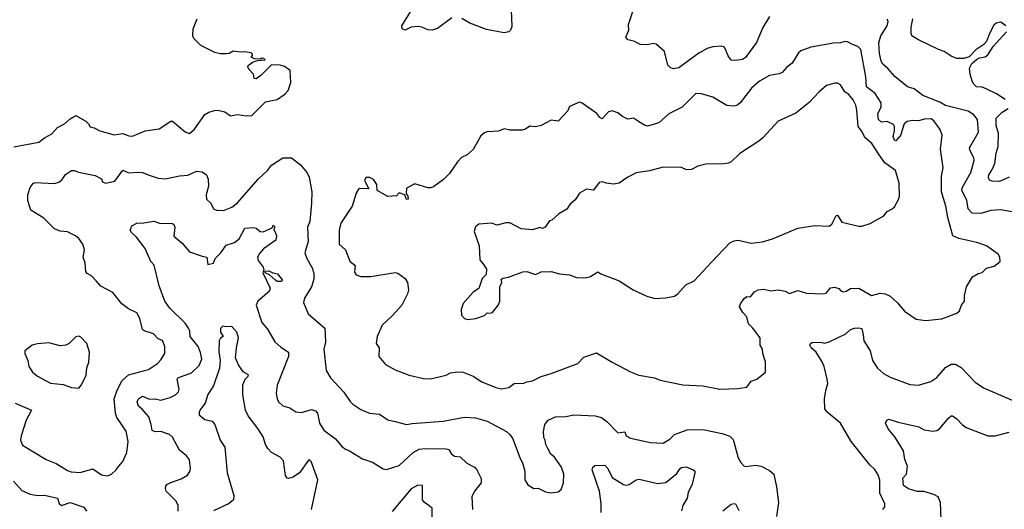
# Model space of a CAD drawing. Extents: x 1933546 to 2138868, y 524910 to 667279.
# Tile 104 of 256: x 2011979 to 2018920, y 544407 to 547858. Entities that reach past the tile are written whole.
import ezdxf

# ---------------------------------------------------------------- set-up
doc = ezdxf.new("R2010")
doc.units = 0

msp = doc.modelspace()

# ---------------------------------------------------------------- linework, layer by layer
at = {"layer": '0CON10XD'}
for points in [[(2017265, 547880), (2017217.4, 547802.6), (2017173.5, 547696.5), (2017095, 547592.2), (2017075, 547576.9), (2017025, 547570.8), (2016995, 547574), (2016972.8, 547602.8), (2016947.1, 547665), (2016925, 547672.7), (2016865, 547667.8), (2016825, 547654.4), (2016767.7, 547622.3), (2016625, 547519.1), (2016585, 547512), (2016565, 547520.8), (2016548.3, 547538.3), (2016525, 547633.3), (2016465, 547686.2), (2016445, 547691.2), (2016405, 547681.2), (2016355, 547684.2), (2016307.3, 547707.3), (2016265, 547717.1), (2016252.9, 547735), (2016273.3, 547785), (2016271.2, 547825), (2016318.8, 547965)], [(2011937.7, 546962.3), (2012115, 546994), (2012153.8, 547025), (2012205, 547054.2), (2012245, 547098), (2012295, 547124.2), (2012335, 547160), (2012375, 547182.5), (2012445, 547144), (2012463.8, 547125), (2012475, 547102.5), (2012505, 547096.2), (2012545, 547073.8), (2012645, 547047.1), (2012705, 547055.6), (2012749.4, 547039.4), (2012775, 547036.9), (2012864.6, 547075.4), (2012962, 547088), (2013045, 547143.3), (2013055, 547142.5), (2013145, 547068.8), (2013175, 547056.7), (2013212.4, 547087.6), (2013285, 547190), (2013313.4, 547206.6), (2013351.7, 547218.3), (2013375, 547220), (2013425, 547209.2), (2013465, 547181.4), (2013515, 547191.2), (2013575, 547181.2), (2013615, 547183.3), (2013711.7, 547278.3), (2013795, 547296.7), (2013847.7, 547332.3), (2013870.7, 547359.3), (2013891.2, 547415), (2013885, 547500), (2013845, 547527.5), (2013815, 547537.5), (2013755, 547540), (2013680, 547465), (2013645, 547442.5), (2013633, 547443), (2013627.5, 547475), (2013595, 547510), (2013587.5, 547525), (2013590, 547535), (2013625, 547561.2), (2013658.3, 547571.7), (2013710, 547575), (2013700, 547585), (2013685, 547587.5), (2013675, 547580), (2013635, 547582.5), (2013610, 547595), (2013620, 547605), (2013620, 547615), (2013610, 547625), (2013565, 547632.5), (2013535, 547630), (2013485, 547637.5), (2013455, 547620), (2013435, 547617.5), (2013395, 547617.5), (2013355, 547627.5), (2013255, 547677.5), (2013206.7, 547725), (2013198.8, 547745), (2013201.2, 547795), (2013230, 547865)], [(2015025, 547872.5), (2014925, 547796.7), (2014886.1, 547783.9), (2014855, 547787.5), (2014815, 547806.7), (2014785, 547810), (2014737.5, 547805), (2014697.5, 547785), (2014675.8, 547795), (2014672.5, 547815), (2014740, 547925)], [(2015443.3, 547925), (2015448.8, 547811.2), (2015440, 547785), (2015427.7, 547772.3), (2015395, 547766.2), (2015268.7, 547788.7), (2015153.2, 547833.2), (2015095, 547866.7)], [(2018975, 546504.8), (2018895, 546518.2), (2018825, 546513.6), (2018755, 546493.1), (2018694.5, 546494.5), (2018665.4, 546525.4), (2018655.9, 546585.9), (2018620.9, 546655), (2018625, 546678), (2018652.6, 546727.4), (2018685, 546781.4), (2018707.5, 546865), (2018704.7, 546885), (2018678.5, 546935), (2018675.5, 546955), (2018737.6, 547065), (2018730.4, 547155), (2018705, 547186.9), (2018665, 547214.4), (2018505, 547254.1), (2018465, 547277.8), (2018346.2, 547325), (2018285, 547372), (2018236.7, 547385), (2018147.8, 547457.8), (2018100, 547515), (2018064.3, 547545), (2018051.5, 547565), (2018039.2, 547619.2), (2018034.7, 547695), (2018050.7, 547745), (2018094.5, 547815), (2018101.1, 547845), (2018095, 547862)], [(2018930, 547815), (2018895, 547841.2), (2018863.3, 547835), (2018845, 547818.8), (2018815, 547762), (2018794.6, 547705.4), (2018776, 547684), (2018718.8, 547645), (2018672.7, 547597.3), (2018635, 547585.8), (2018585, 547585.8), (2018545, 547600.8), (2018495, 547634.2), (2018455, 547647.1), (2018315, 547715.7), (2018268.8, 547745), (2018262.9, 547765), (2018264.5, 547804.5), (2018275.7, 547865)], [(2018927.1, 547295), (2018865, 547336.8), (2018791.2, 547371.2), (2018765, 547381.6), (2018725, 547384.6), (2018704.7, 547404.7), (2018692.9, 547425), (2018678.9, 547475), (2018674.4, 547515.6), (2018691.1, 547548.9), (2018725, 547578.8), (2018745, 547589.2), (2018785, 547596.7), (2018805, 547610), (2018841, 547669), (2018935, 547773.3)], [(2016915, 545254.2), (2017041.7, 545258.3), (2017105, 545267.5), (2017135, 545310), (2017175, 545324), (2017236.2, 545375), (2017237.7, 545447.7), (2017218.8, 545505), (2017215.7, 545535), (2017200, 545565), (2017198, 545615), (2017146.2, 545685), (2017116.7, 545715), (2017104, 545765), (2017075.8, 545795), (2017054.3, 545835), (2017060, 545855), (2017085, 545893.8), (2017105, 545906.7), (2017130, 545905), (2017159.5, 545940.5), (2017185.8, 545954.2), (2017225, 545958.1), (2017275, 545948), (2017326.4, 545953.6), (2017375, 545944), (2017405, 545929.4), (2017465, 545948.8), (2017525, 545930), (2017643.6, 545926.4), (2017665, 545931.2), (2017695, 545968.8), (2017723.6, 545973.6), (2017753.6, 545963.6), (2017767, 545947), (2017785, 545941.2), (2017805, 545944), (2017835.7, 545964.3), (2017893.9, 545966.1), (2017983.3, 545913.3), (2018045, 545930.8), (2018080, 545925), (2018115, 545910), (2018165.7, 545865.7), (2018216.7, 545805), (2018297.7, 545747.7), (2018365, 545739.2), (2018479.3, 545750.7), (2018585, 545790), (2018603.6, 545806.4), (2018617.5, 545845), (2018640, 545875), (2018638.8, 545915), (2018653.3, 545975), (2018696.7, 546045), (2018735, 546070), (2018765, 546076.7), (2018795, 546106.2), (2018848.3, 546121.7), (2018890, 546155), (2018887.5, 546185), (2018876.7, 546205), (2018795, 546263.8), (2018727, 546287), (2018600, 546315), (2018558, 546335), (2018521.9, 546465), (2018508.2, 546545), (2018476.5, 546645), (2018477.1, 546755), (2018490, 546815), (2018470.8, 546945), (2018482, 547045), (2018467.5, 547085), (2018424, 547145), (2018405, 547158.6), (2018357, 547157), (2018315, 547144.5), (2018275, 547147.2), (2018235, 547141.3), (2018213.2, 547125), (2018187.2, 547042.8), (2018155, 547004), (2018145, 547010), (2018135.6, 547035), (2018145.3, 547074.7), (2018145.3, 547105), (2018139.4, 547119.4), (2018095, 547140), (2018055, 547135.6), (2018032.2, 547155), (2018027.3, 547195), (2018052.6, 547245), (2018051.6, 547271.6), (2018008.6, 547338.6), (2017947.7, 547385), (2017944.2, 547455), (2017908.1, 547648.1), (2017888.6, 547668.6), (2017845, 547685.6), (2017815, 547702.3), (2017795, 547704.6), (2017765, 547694.4), (2017715, 547691.9), (2017555.7, 547664.3), (2017485, 547640), (2017470, 547625), (2017425, 547551.2), (2017385.8, 547524.2), (2017355, 547486.7), (2017333, 547477), (2017265, 547464.3), (2017195, 547424.3), (2017137.5, 547375), (2017057.4, 547272.6), (2017035, 547254.3), (2017015, 547248.6), (2016965, 547254.3), (2016865, 547311.2), (2016785, 547335.8), (2016745, 547338), (2016647.9, 547242.1), (2016554.5, 547195.5), (2016485, 547132), (2016405, 547108.8), (2016382.5, 547115), (2016340.8, 547140.8), (2016305, 547163.3), (2016265, 547156.7), (2016227.5, 547175), (2016195, 547200.8), (2016155, 547215.8), (2016130.7, 547209.3), (2016085, 547160), (2016068.3, 547168.3), (2016047.3, 547197.3), (2015945, 547268.8), (2015925, 547276), (2015855, 547247.5), (2015842.5, 547215), (2015775, 547143.8), (2015725, 547150), (2015655, 547113.3), (2015615, 547103.8), (2015575, 547108.8), (2015545, 547086.7), (2015520.7, 547079.3), (2015435, 547080), (2015395, 547090), (2015355, 547073.3), (2015273, 547067), (2015255, 547060), (2015230.7, 547039.3), (2015175, 546942.5), (2015133.6, 546906.4), (2015093.9, 546886.1), (2015065, 546857.5), (2015010, 546775), (2014967.3, 546732.7), (2014895, 546680), (2014875, 546673.3), (2014855, 546673.3), (2014765, 546702.5), (2014705, 546670), (2014703.3, 546633.3), (2014716.2, 546613.8), (2014716.7, 546593.3), (2014705, 546592), (2014693, 546623), (2014655, 546637.5), (2014635, 546617.5), (2014575, 546612.5), (2014500, 546655), (2014496.4, 546696.4), (2014473, 546733), (2014446.4, 546746.4), (2014420, 546745), (2014410, 546725), (2014440, 546665), (2014375, 546667.5), (2014367, 546663), (2014350, 546635), (2014322, 546545), (2014242.9, 546425), (2014230, 546375), (2014230.8, 546275), (2014275.8, 546235.8), (2014305.8, 546155.8), (2014343.8, 546125), (2014338.3, 546078.3), (2014350.8, 546060.8), (2014385, 546048), (2014455, 546048), (2014626.2, 546076.2), (2014645, 546072.5), (2014697.5, 546035), (2014713.3, 546005), (2014718.8, 545955), (2014713.8, 545925), (2014673.8, 545845), (2014606.7, 545773.3), (2014534, 545705), (2014500, 545625), (2014491.4, 545575), (2014512, 545545), (2014511.2, 545485), (2014557.7, 545427.7), (2014625, 545391.2), (2014725, 545352), (2014825, 545330), (2014873.9, 545326.1), (2014985, 545353.8), (2015015, 545368.8), (2015066.1, 545376.1), (2015105, 545373.8), (2015176.1, 545346.1), (2015236.1, 545306.1), (2015336.6, 545266.6), (2015375, 545257.5), (2015427.5, 545265), (2015465, 545293.8), (2015533.6, 545296.4), (2015555, 545306.7), (2015595, 545313.8), (2015655, 545343.3), (2015725, 545363.8), (2015914, 545436), (2015955, 545480), (2016045, 545510), (2016155, 545444), (2016285, 545376.2), (2016343, 545353), (2016455, 545334.2), (2016495, 545317.5), (2016654.3, 545285.7), (2016795, 545277.1), (2016915, 545254.2)], [(2015135, 545746), (2015195, 545751.2), (2015255, 545773.3), (2015275, 545792.5), (2015295, 545788.8), (2015312.5, 545795), (2015355, 545847.5), (2015363.8, 545875), (2015363.3, 545975), (2015377.5, 546005), (2015373.8, 546026.2), (2015385, 546036.2), (2015425, 546044), (2015525, 546081.2), (2015555, 546083.3), (2015615, 546062.9), (2015655, 546080), (2015725, 546083.3), (2015785, 546066.2), (2015855, 546060), (2015905, 546042), (2015965, 546038.6), (2016001.7, 546048.3), (2016055, 546080), (2016076.4, 546066.4), (2016205, 546016.7), (2016304.3, 545954.3), (2016400.5, 545910.5), (2016456.1, 545893.9), (2016535, 545896.7), (2016595, 545910), (2016617.5, 545925), (2016675, 545990), (2016732.7, 546017.3), (2016855, 546149.2), (2016984.1, 546285.9), (2017015, 546300), (2017045, 546303.3), (2017135, 546282.5), (2017215, 546291.4), (2017285, 546314.3), (2017465, 546389.2), (2017585, 546407.5), (2017685, 546402), (2017705, 546418), (2017735, 546478.8), (2017745, 546480), (2017775, 546430.6), (2017895, 546403.3), (2017916.4, 546403.6), (2017975, 546422.5), (2018070, 546475), (2018095, 546507.5), (2018130, 546525), (2018145, 546540), (2018175, 546590), (2018180, 546615), (2018178.8, 546705), (2018152, 546795), (2018078.5, 546848.5), (2018036.7, 546906.7), (2017986.7, 546985), (2017938.2, 547025), (2017913.9, 547075), (2017888.8, 547105), (2017880.5, 547220.5), (2017872.9, 547255), (2017855, 547292.9), (2017825, 547332), (2017795, 547348.8), (2017765, 547398.8), (2017745, 547410), (2017725, 547412), (2017665.7, 547394.3), (2017615, 547350), (2017545, 547274.2), (2017449.7, 547200.3), (2017325, 547144), (2017216.7, 547025), (2017188.8, 547001.2), (2017055, 546916.2), (2016994.1, 546855.9), (2016975, 546846.2), (2016945, 546842), (2016815, 546840), (2016760, 546825), (2016715, 546803.3), (2016680.7, 546800.7), (2016645, 546816.2), (2016515, 546820), (2016417.9, 546792.1), (2016325, 546778), (2016265, 546747.5), (2016204.1, 546705.9), (2016165, 546700), (2016115.8, 546705.8), (2016085, 546716.2), (2016065, 546710), (2016025, 546656.2), (2015975, 546663.8), (2015925, 546636.7), (2015895, 546587.5), (2015857.5, 546555), (2015835, 546522.5), (2015779.3, 546490.7), (2015730, 546445), (2015715, 546440), (2015683.3, 546396.7), (2015665, 546387.5), (2015645, 546392.5), (2015595, 546376.7), (2015515, 546383.3), (2015435, 546426), (2015405, 546426), (2015345, 546411.2), (2015303.9, 546423.9), (2015215, 546418), (2015191.1, 546398.9), (2015181.8, 546365), (2015218.5, 546265), (2015223.8, 546165), (2015249.8, 546129.8), (2015269.1, 546099.1), (2015267.3, 546062.7), (2015240, 546035), (2015216.2, 545963.8), (2015175, 545936.7), (2015105, 545858.8), (2015092, 545815), (2015093.8, 545775), (2015115, 545751.2), (2015135, 545746)], [(2018955, 546749.2), (2018885, 546717.3), (2018835, 546720), (2018816.7, 546726.7), (2018808.6, 546745), (2018810, 546765), (2018832.7, 546797.3), (2018852.1, 546845), (2018862.7, 546917.3), (2018877.5, 546965), (2018878.2, 547055), (2018862.2, 547112.2), (2018863.6, 547165), (2018904.6, 547205.4), (2018948.1, 547231.9)], [(2011946.2, 545155), (2012062.5, 545105), (2012025.6, 545035), (2011990, 544925), (2011985.8, 544895), (2011999.1, 544859.1), (2012165, 544758.6), (2012235, 544730), (2012315, 544680), (2012341.7, 544671.7), (2012405, 544667.5), (2012495, 544692.5), (2012555, 544650), (2012597.3, 544642.7), (2012625, 544653.8), (2012657.6, 544682.4), (2012678.7, 544711.3), (2012705.8, 544745), (2012735, 544807.5), (2012742.5, 544885), (2012728.6, 544958.6), (2012663.9, 545053.9), (2012654.5, 545084.5), (2012645.6, 545185), (2012665, 545246.7), (2012700.5, 545315), (2012745, 545354.5), (2012887.6, 545392.4), (2012951.2, 545435), (2012975, 545460), (2013001.5, 545505), (2013002.2, 545555), (2012985, 545597.5), (2012955, 545608), (2012921.2, 545645), (2012856.3, 545666.3), (2012845.7, 545675), (2012825, 545752.5), (2012805, 545793.1), (2012745, 545820.8), (2012698, 545855), (2012635, 545936), (2012550, 545980), (2012517, 546017), (2012485, 546054), (2012455, 546069.2), (2012444.6, 546084.6), (2012440.6, 546145), (2012425.8, 546185), (2012436.7, 546235), (2012424, 546275), (2012395, 546316.2), (2012373.3, 546335), (2012315, 546362.9), (2012265, 546368), (2012225, 546383.8), (2012149.4, 546459.4), (2012056.4, 546516.4), (2012036.7, 546585), (2012036.2, 546625), (2012052.9, 546675), (2012075, 546704.2), (2012088.7, 546711.3), (2012225, 546704.2), (2012255, 546712.5), (2012277.9, 546732.1), (2012302.8, 546767.2), (2012345, 546795.8), (2012365, 546796), (2012394.4, 546784.4), (2012511.2, 546761.2), (2012555.8, 546735.8), (2012563.3, 546715), (2012585, 546706), (2012648.8, 546721.2), (2012705, 546798), (2012745, 546779.2), (2012815, 546784.3), (2012845, 546780.6), (2012885, 546765.6), (2012955, 546741.9), (2013005, 546736.9), (2013105, 546756.9), (2013165, 546761.4), (2013225, 546790.8), (2013265.9, 546785.9), (2013295.8, 546765.8), (2013308, 546735), (2013309.2, 546685), (2013292.5, 546625), (2013295, 546592.5), (2013325.8, 546565.8), (2013344.5, 546524.5), (2013366.8, 546516.8), (2013415, 546514.4), (2013475, 546536.7), (2013515, 546566.9), (2013659.2, 546735), (2013725, 546794.4), (2013755, 546832.1), (2013835, 546884.4), (2013894.4, 546884.4), (2013957.5, 546835), (2014005, 546778), (2014019.4, 546749.4), (2014038.5, 546645), (2014035.7, 546564.3), (2014023.3, 546435), (2014008.9, 546395), (2014011.9, 546295), (2013988.9, 546215), (2014002.2, 546175), (2014042.5, 546105), (2014051.4, 546065), (2014051.7, 546028.3), (2014035.8, 545975), (2013985.7, 545895), (2013979.2, 545865), (2014012.9, 545785), (2014130, 545685), (2014133.6, 545586.4), (2014122.5, 545535), (2014140, 545385), (2014170, 545335), (2014263.7, 545233.7), (2014307.7, 545167.7), (2014328.3, 545148.3), (2014385, 545110.8), (2014445, 545085.8), (2014515, 545078.1), (2014575, 545038.6), (2014625.6, 545025.6), (2014705, 545005.6), (2014745, 545013.1), (2014965, 545027.8), (2015115, 545056.9), (2015191.3, 545051.3), (2015275, 545028.1), (2015410, 544955), (2015435, 544933.8), (2015454.2, 544905), (2015506.2, 544765), (2015523.8, 544735), (2015538.8, 544675), (2015540, 544615), (2015560.5, 544580.5), (2015604.2, 544554.2), (2015635, 544555.8), (2015685, 544530), (2015722.3, 544522.3), (2015775, 544530), (2015795, 544546.7), (2015812, 544595), (2015814.1, 544654.1), (2015798, 544705), (2015749.4, 544775), (2015724.4, 544795), (2015702.2, 544835)], [(2013095.5, 544395), (2013096.6, 544433.4), (2013081.4, 544465), (2013012.5, 544535), (2013005.7, 544555), (2013008.7, 544571.3), (2013017.4, 544582.6), (2013045, 544597.1), (2013116.8, 544623.2), (2013162.7, 544647.3), (2013177.3, 544672.7), (2013182, 544695), (2013175.8, 544755), (2013154.5, 544784.5), (2013105.5, 544825), (2013055.5, 544915), (2013035, 544934.5), (2012975, 544954.5), (2012935, 544954.2), (2012912.4, 544962.4), (2012906.2, 545005), (2012888.5, 545058.5), (2012843.4, 545113.4), (2012817.5, 545135), (2012807.1, 545165), (2012816, 545185), (2012845, 545204), (2012895, 545184.4), (2012935, 545185.8), (2012975, 545175.7), (2013038.8, 545195), (2013077.5, 545215), (2013098.6, 545235), (2013104.3, 545255), (2013089.2, 545325), (2013093.8, 545335), (2013189.8, 545370.2), (2013245, 545421.4), (2013263.3, 545465), (2013252.5, 545512.5), (2013237.1, 545555), (2013181.2, 545625), (2013178.1, 545665), (2013170, 545685), (2013145, 545718.1), (2013038.5, 545825), (2013002.7, 545875), (2012961.4, 545981.4), (2012927.7, 546127.7), (2012904.2, 546155), (2012864, 546245), (2012802.9, 546325), (2012767.6, 546357.6), (2012758.9, 546375), (2012770, 546405), (2012805, 546424.6), (2012855, 546425.5), (2012925, 546438.1), (2012965, 546423.4), (2013055, 546422.1), (2013065.3, 546415.3), (2013072.5, 546395), (2013065, 546332.5), (2013125, 546284), (2013175, 546221.2), (2013265, 546191.2), (2013297.5, 546185), (2013305, 546132.5), (2013345, 546142.5), (2013357.5, 546175), (2013395.8, 546214.2), (2013435, 546270), (2013493.1, 546286.9), (2013525.4, 546314.6), (2013565, 546388), (2013625, 546394), (2013645, 546388), (2013675, 546366), (2013695, 546364.2), (2013758.3, 546391.7), (2013765, 546410), (2013780, 546395), (2013771.7, 546388.3), (2013770, 546375), (2013778.3, 546368.3), (2013790, 546335), (2013783.8, 546305), (2013697.9, 546242.1), (2013669.3, 546210.7), (2013655.5, 546185), (2013660.1, 546160.1), (2013695.4, 546115), (2013700, 546095), (2013692.5, 546075), (2013745.4, 545965), (2013737.3, 545942.7), (2013657.5, 545875), (2013646, 545845), (2013686.5, 545725), (2013725.9, 545675.9), (2013777.6, 545587.6), (2013819.4, 545549.4), (2013872.9, 545515), (2013873.8, 545485), (2013795, 545282.5), (2013787.5, 545225), (2013793.1, 545185), (2013803.1, 545165), (2013835, 545136.9), (2013883.6, 545123.6), (2013925, 545094.3), (2013965, 545090.6), (2014035, 545110.6), (2014065, 545100.6), (2014079.4, 545085), (2014093.3, 545015), (2014124.1, 544964.1), (2014204.2, 544905), (2014249.1, 544849.1), (2014275, 544831.2), (2014305, 544820), (2014395, 544764), (2014465, 544738.8), (2014542.3, 544692.3), (2014565, 544688), (2014655, 544715.8), (2014752.2, 544807.8), (2014795, 544830.5), (2014835, 544835.5), (2014985, 544833.1), (2015005, 544828), (2015021.2, 544801.2), (2015045, 544782.3), (2015085, 544778.1), (2015131.5, 544731.5), (2015185, 544703.1), (2015202.5, 544685), (2015232.7, 544625), (2015233.1, 544595), (2015185.6, 544535), (2015166.4, 544495), (2015170.9, 544405)], [(2013825, 546012.2), (2013795, 546013.9), (2013781.2, 546021.2), (2013739.1, 546059.1), (2013710, 546075), (2013710, 546085), (2013735, 546088.9), (2013763.5, 546073.5), (2013797.4, 546067.4), (2013829.4, 546025), (2013825, 546012.2)], [(2014036.2, 544405), (2014080.6, 544615), (2014033.2, 544743.2), (2014025, 544753.8), (2014015, 544753.8), (2013950.8, 544665), (2013906.4, 544633.6), (2013875, 544623.8), (2013865, 544626.7), (2013852.5, 544645), (2013838.6, 544748.6), (2013816.2, 544775), (2013755, 544807.5), (2013727.5, 544835), (2013710.9, 544865), (2013695, 544917.5), (2013657.4, 544977.4), (2013589.5, 545065), (2013571.8, 545105), (2013551.1, 545215), (2013552.9, 545285), (2013567.5, 545325), (2013590, 545345), (2013592.5, 545355), (2013555, 545376.2), (2013522, 545425), (2013501.2, 545475), (2013507.1, 545545), (2013522, 545615), (2013508.8, 545655), (2013475, 545696.2), (2013435, 545693.3), (2013410.7, 545699.3), (2013395, 545682.5), (2013394.3, 545655), (2013412.5, 545625), (2013395, 545613.3), (2013384.4, 545595), (2013383.8, 545516.2), (2013391.5, 545455), (2013388, 545402), (2013345, 545278), (2013305, 545216.7), (2013286.9, 545155), (2013255.5, 545114.5)], [(2018063.8, 544405), (2018076.7, 544425), (2018077.3, 544445), (2018042.1, 544522.1), (2018043.1, 544613.1), (2018031.3, 544651.3), (2018007.4, 544687.4), (2017971.7, 544721.7), (2017840.8, 544885), (2017765, 545013.3), (2017669.2, 545095), (2017654.5, 545114.5), (2017653.5, 545185), (2017661.1, 545245), (2017675.7, 545295), (2017672, 545325), (2017650.6, 545415), (2017636.4, 545446.4), (2017593.8, 545513.8), (2017558, 545545), (2017549.2, 545565), (2017552.9, 545577.1), (2017565, 545582), (2017625, 545584.2), (2017655, 545578), (2017685, 545588.8), (2017803.3, 545645), (2017834.6, 545675.4), (2017865, 545684.3), (2017895, 545687.5), (2017915, 545681.2), (2017924, 545636), (2017930.8, 545595), (2017974, 545525), (2017991.9, 545455), (2018025, 545402), (2018068.8, 545365), (2018115, 545337.5), (2018255, 545288), (2018315, 545282), (2018402.7, 545307.3), (2018445, 545336.2), (2018505, 545405.8), (2018545, 545429.2), (2018575, 545430.8), (2018615, 545407.5), (2018714.5, 545304.5), (2018774.4, 545264.4), (2018975, 545176)], [(2012395, 545261.2), (2012415.7, 545284.3), (2012447, 545353), (2012452.9, 545405), (2012466, 545445), (2012470, 545515), (2012453.3, 545575), (2012410.5, 545620.5), (2012395, 545628.8), (2012375, 545624), (2012328.1, 545575), (2012305, 545564.6), (2012265, 545560.5), (2012185, 545580), (2012105, 545573.8), (2012068, 545565), (2012015.8, 545525), (2012014.2, 545505), (2012036, 545455), (2012043.2, 545413.2), (2012068.8, 545375), (2012105.6, 545345.6), (2012195, 545295.7), (2012285, 545287.1), (2012345, 545265.7), (2012395, 545261.2)], [(2013255.5, 545114.5), (2013243.8, 545095), (2013244.2, 545074.2), (2013285, 545040.8), (2013335, 545027.5), (2013355, 545005.8), (2013392.9, 544895), (2013424.4, 544844.4), (2013442.2, 544665), (2013489.2, 544505), (2013485.5, 544474.5), (2013455, 544447.1), (2013345, 544395.6)], [(2015702.2, 544835), (2015687.5, 544865), (2015683.8, 544895), (2015674.5, 544914.5), (2015672.3, 544955), (2015680.4, 545005), (2015705, 545035.6), (2015755, 545059.4), (2015828.8, 545061.2), (2015885, 545072.9), (2016035, 545065.7), (2016080, 545055), (2016118.8, 545025), (2016195, 544945.8), (2016245, 544952.5), (2016253.3, 544925), (2016285, 544909.2), (2016425, 544877.1), (2016515, 544873.5), (2016565, 544904.4), (2016595, 544935.5), (2016685, 544967.5), (2016795, 544970), (2016930.4, 544940.4), (2016985, 544922), (2017008.7, 544898.7), (2017045, 544771.2), (2017062.5, 544737.5), (2017083.6, 544713.6), (2017095, 544708.9), (2017165, 544717.5), (2017205, 544710.8), (2017265, 544681.8), (2017294.1, 544655), (2017315.2, 544565.2), (2017327.5, 544455), (2017313.2, 544356.8)], [(2018475.5, 544335.5), (2018470.8, 544455), (2018454.3, 544494.3), (2018422.1, 544512.1), (2018353.3, 544533.3), (2018305, 544533.3), (2018245, 544551.4), (2018208.8, 544575), (2018204.4, 544625.6), (2018231.2, 544655), (2018238.3, 544711.7), (2018218.9, 544758.9), (2018209.8, 544819.8), (2018149.1, 544919.1), (2018100.8, 544975), (2018083.3, 545015), (2018092.5, 545035), (2018105, 545043.3), (2018170.9, 545020.9)], [(2018170.9, 545020.9), (2018318.6, 544988.6), (2018355, 544968.1), (2018415, 544957.1), (2018445, 544962.9), (2018464, 544975), (2018528.3, 545051.7), (2018545, 545066), (2018555, 545066), (2018585.5, 545045.5), (2018622, 545005), (2018650, 544985), (2018805, 544924.3), (2018855, 544925.7), (2018955, 544950)], [(2016078.9, 544385), (2016078.9, 544445), (2016065.5, 544535), (2016015.7, 544685), (2016018.8, 544705), (2016032.5, 544715), (2016105, 544718.6), (2016124.4, 544695), (2016155, 544630.8), (2016235, 544582), (2016255, 544578), (2016275, 544581.2), (2016325, 544614), (2016345, 544619.2), (2016475, 544588.2), (2016533.2, 544596.8), (2016611.2, 544658.8), (2016635, 544696), (2016645, 544702), (2016676.1, 544706.1), (2016725.9, 544685.9), (2016737.5, 544677.5), (2016738.8, 544665), (2016718.9, 544585), (2016692, 544525), (2016684, 544485), (2016653.1, 544435), (2016645, 544397.5)], [(2011934.6, 544604.6), (2011995, 544540.8), (2012053.6, 544513.6), (2012105, 544504.5), (2012155, 544506.2), (2012245, 544486), (2012257.3, 544447.3), (2012274.3, 544434.3), (2012335, 544455.8), (2012431.3, 544421.3), (2012450.6, 544395)], [(2014885.6, 544345), (2014885.6, 544415.6), (2014855, 544439.2), (2014832, 544455), (2014819.2, 544475), (2014817.5, 544575), (2014785, 544576.9), (2014738.8, 544551.2), (2014605, 544391.8)], [(2016935, 544397.2), (2016995, 544443.3), (2017015, 544448.9), (2017025.6, 544445.6), (2017049, 544399)]]:
    msp.add_lwpolyline(points, dxfattribs=at)

doc.saveas('drawing.dxf')
